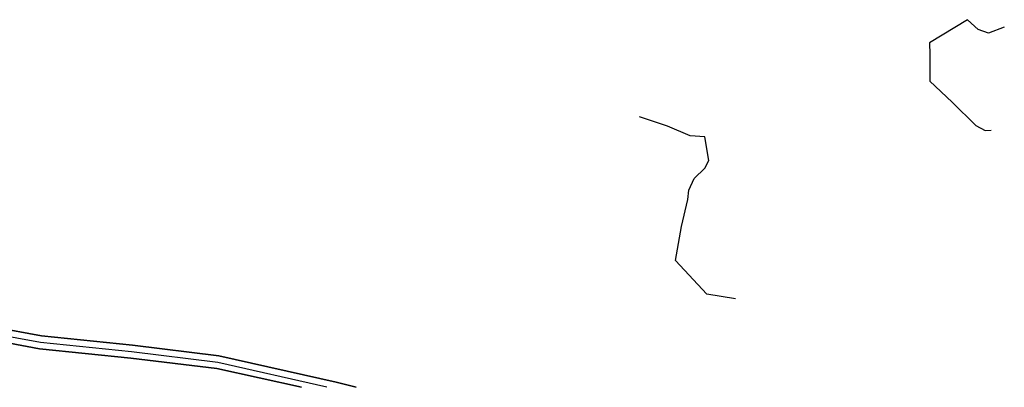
# Model space of a CAD drawing. Extents: x 463979 to 467979, y 555064 to 557157.
# Tile 47 of 82: x 467515 to 467979, y 555066 to 555239. Entities that reach past the tile are written whole.
import ezdxf

# ---------------------------------------------------------------- set-up
doc = ezdxf.new("R2010")
doc.units = 0
doc.header["$MEASUREMENT"] = 0
doc.layers.add('OS MAP', color=7, linetype='Continuous')

msp = doc.modelspace()

# ---------------------------------------------------------------- linework, layer by layer
at = {"layer": 'OS MAP'}
for points in [[(467978.53, 555235.41), (467971.12, 555232.65), (467966.29, 555234.39), (467961.14, 555238.99), (467943.4, 555228.04), (467943.54, 555222.58), (467943.54, 555210.13), (467954.07, 555200.21), (467965.09, 555189.24), (467969.58, 555186.78), (467972.29, 555187.05)], [(467852, 555107.67), (467838.55, 555109.86), (467823.74, 555125.73), (467826.68, 555141.72), (467829.64, 555154.42), (467830.12, 555158.73), (467832.62, 555164.32), (467837.66, 555169.17), (467839.41, 555172.73), (467837.56, 555183.87), (467830.72, 555184.33), (467820.04, 555188.83), (467806.82, 555193.31)], [(467647.81, 555065.99), (467647.81, 555065.99), (467607.96, 555074.87), (467567.55, 555079.76), (467524.57, 555084.14), (467501.85, 555088.33), (467464.62, 555098.49), (467440.59, 555104.4), (467416.68, 555105.63), (467377.14, 555096.92), (467356.74, 555099.04), (467324.12, 555103.72), (467297.36, 555110.03), (467259.26, 555125.47), (467249.53, 555129.13)], [(467249.53, 555129.13), (467259.26, 555125.47), (467297.36, 555110.03), (467324.12, 555103.72), (467356.74, 555099.04), (467377.14, 555096.92), (467416.68, 555105.63), (467440.59, 555104.4), (467464.62, 555098.49), (467501.85, 555088.33), (467524.57, 555084.14), (467567.55, 555079.76), (467607.96, 555074.87), (467647.81, 555065.99), (467647.81, 555065.99)], [(467647.81, 555065.99), (467647.81, 555065.99), (467607.96, 555074.87), (467567.55, 555079.76), (467524.57, 555084.14), (467501.85, 555088.33), (467464.62, 555098.49), (467440.59, 555104.4), (467416.68, 555105.63), (467377.14, 555096.92), (467356.74, 555099.04), (467324.12, 555103.72), (467297.36, 555110.03), (467259.26, 555125.47), (467249.53, 555129.13)], [(467503.2, 555094.25), (467525.43, 555090.15), (467568.22, 555085.78), (467608.89, 555080.86), (467664.1, 555068.37), (467673.56, 555065.99), (467673.56, 555065.99)], [(467503.2, 555094.25), (467525.43, 555090.15), (467568.22, 555085.78), (467608.89, 555080.86), (467664.1, 555068.37), (467673.56, 555065.99), (467673.56, 555065.99)], [(467503.2, 555094.25), (467525.43, 555090.15), (467568.22, 555085.78), (467608.89, 555080.86), (467664.1, 555068.37), (467673.56, 555065.99), (467673.56, 555065.99)], [(467673.56, 555065.99), (467673.56, 555065.99), (467664.1, 555068.37), (467608.89, 555080.86), (467568.22, 555085.78), (467525.43, 555090.15), (467503.2, 555094.25)], [(467501.85, 555088.33), (467524.57, 555084.14), (467567.55, 555079.76), (467607.96, 555074.87), (467647.81, 555065.99), (467647.81, 555065.99)], [(467659.72, 555065.99), (467659.72, 555065.99), (467608.41, 555077.73), (467567.87, 555082.63), (467524.98, 555087.01), (467502.49, 555091.16)]]:
    msp.add_lwpolyline(points, dxfattribs=at)

doc.saveas('drawing.dxf')
